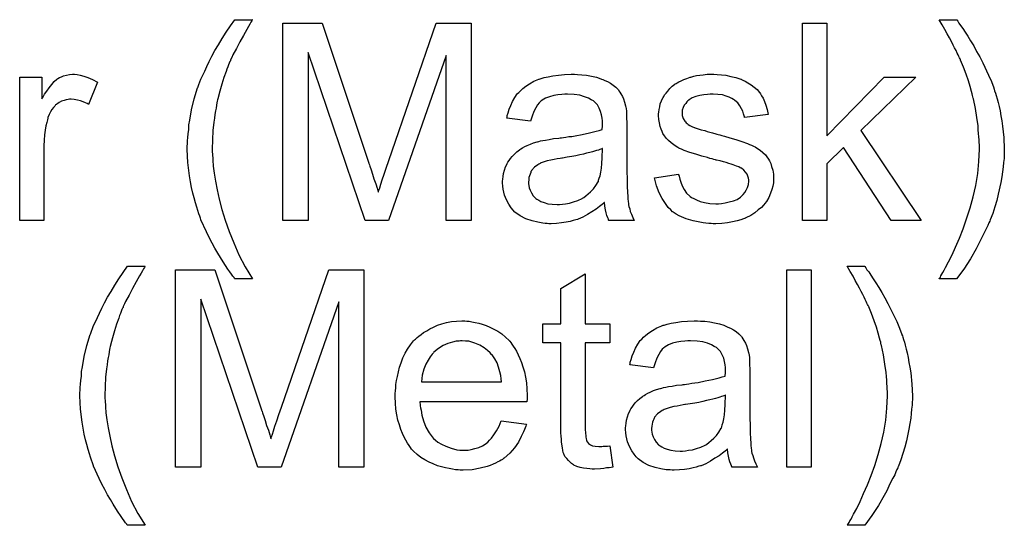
# Model space of a CAD drawing. Extents: x -2.2 to 8.3, y -2.9 to 5.2.
# Tile 13 of 205: x 0.042 to 0.441, y -1.076 to -0.871. Entities that reach past the tile are written whole.
import ezdxf

# ---------------------------------------------------------------- set-up
doc = ezdxf.new("R2010")
doc.units = 0
doc.layers.add('acc-ni-360-20-in-a_copper_signal_top', color=1, linetype='CONTINUOUS')
doc.layers.add('acc-ni-360-20-in-a_soldermask_top', color=1, linetype='CONTINUOUS')

msp = doc.modelspace()

# ---------------------------------------------------------------- linework, layer by layer
at = {"layer": 'acc-ni-360-20-in-a_copper_signal_top', "color": 1}
for points in [[(0.09236, -0.970788), (0.092244, -0.971135), (0.091897, -0.971713), (0.091434, -0.972523), (0.090856, -0.973449), (0.090277, -0.974606), (0.088889, -0.977036), (0.087385, -0.979697), (0.085996, -0.982358), (0.084608, -0.984903), (0.084145, -0.985944), (0.083682, -0.986986), (0.083682, -0.987101), (0.083567, -0.987333), (0.083335, -0.98768), (0.083104, -0.988259), (0.082872, -0.988953), (0.082525, -0.989763), (0.082178, -0.990688), (0.081831, -0.99173), (0.080905, -0.994159), (0.080096, -0.99682), (0.079286, -0.999713), (0.078476, -1.002721), (0.078476, -1.002837), (0.07836, -1.003184), (0.078244, -1.003762), (0.078129, -1.004457), (0.077897, -1.005382), (0.077781, -1.006539), (0.07755, -1.007696), (0.077319, -1.009085), (0.077087, -1.010589), (0.076856, -1.012208), (0.076509, -1.015679), (0.076277, -1.019382), (0.076162, -1.0232), (0.076162, -1.023316), (0.076162, -1.023547), (0.076162, -1.023894), (0.076162, -1.024357), (0.076277, -1.025051), (0.076277, -1.025745), (0.076393, -1.026671), (0.076393, -1.027712), (0.076624, -1.030142), (0.076972, -1.032919), (0.07755, -1.036158), (0.078244, -1.039629), (0.079054, -1.043447), (0.080096, -1.047613), (0.081484, -1.052009), (0.083104, -1.056522), (0.084955, -1.061149), (0.087037, -1.066009), (0.089583, -1.070868), (0.092475, -1.075728), (0.085418, -1.075728), (0.085302, -1.075612), (0.085071, -1.075265), (0.084608, -1.074686), (0.084029, -1.073877), (0.083335, -1.072951), (0.082525, -1.071794), (0.0816, -1.070406), (0.080674, -1.068901), (0.079517, -1.067166), (0.078476, -1.065315), (0.077319, -1.063348), (0.076162, -1.061265), (0.075005, -1.059067), (0.073848, -1.056753), (0.071649, -1.051778), (0.071534, -1.051662), (0.071418, -1.051199), (0.071187, -1.050389), (0.07084, -1.049348), (0.070377, -1.048075), (0.069914, -1.046687), (0.069451, -1.044951), (0.068873, -1.042985), (0.06841, -1.041018), (0.067831, -1.038704), (0.067368, -1.03639), (0.067021, -1.03396), (0.066327, -1.028638), (0.066212, -1.025977), (0.066096, -1.0232), (0.066096, -1.023084), (0.066096, -1.022621), (0.066096, -1.021927), (0.066212, -1.021002), (0.066212, -1.019845), (0.066327, -1.018456), (0.066443, -1.016952), (0.066674, -1.015217), (0.06679, -1.013365), (0.067137, -1.011399), (0.067831, -1.007233), (0.068873, -1.002837), (0.070261, -0.998324), (0.070377, -0.998209), (0.070492, -0.997746), (0.070724, -0.996936), (0.071187, -0.995895), (0.071649, -0.994738), (0.072344, -0.993234), (0.073153, -0.991498), (0.073963, -0.989647), (0.075005, -0.98768), (0.076046, -0.985482), (0.077319, -0.983168), (0.078707, -0.980854), (0.080211, -0.978308), (0.081831, -0.975763), (0.083567, -0.973217), (0.085418, -0.970672), (0.092475, -0.970672), (0.09236, -0.970788)], [(0.181217, -1.052125), (0.171036, -1.052125), (0.171036, -0.985135), (0.147664, -1.052125), (0.138177, -1.052125), (0.115037, -0.983978), (0.115037, -1.052125), (0.104855, -1.052125), (0.104855, -0.972061), (0.120706, -0.972061), (0.139681, -1.028869), (0.139681, -1.028985), (0.139797, -1.029216), (0.139912, -1.029563), (0.140144, -1.030142), (0.140607, -1.03153), (0.141185, -1.033266), (0.141764, -1.035233), (0.142458, -1.0372), (0.143036, -1.039051), (0.143499, -1.040671), (0.143615, -1.040439), (0.143731, -1.039861), (0.144078, -1.038819), (0.14454, -1.037431), (0.145119, -1.03558), (0.145929, -1.033381), (0.146739, -1.030836), (0.14778, -1.027828), (0.166986, -0.972061), (0.181217, -0.972061), (0.181217, -1.052125)], [(0.362404, -1.052125), (0.352569, -1.052125), (0.352569, -0.972061), (0.362404, -0.972061), (0.362404, -1.052125)], [(0.384271, -0.970788), (0.384618, -0.971251), (0.385081, -0.97206), (0.385775, -0.972986), (0.3867, -0.974259), (0.387626, -0.975763), (0.388667, -0.977383), (0.389824, -0.979234), (0.391097, -0.981316), (0.392254, -0.983515), (0.393527, -0.985713), (0.3948, -0.988143), (0.397113, -0.993118), (0.398271, -0.995779), (0.399196, -0.998324), (0.399196, -0.99844), (0.399428, -0.998903), (0.399543, -0.999481), (0.39989, -1.000407), (0.400237, -1.001448), (0.400584, -1.002721), (0.400932, -1.004225), (0.401394, -1.005845), (0.401741, -1.007696), (0.402089, -1.009663), (0.402436, -1.01163), (0.402783, -1.013828), (0.403246, -1.018456), (0.403477, -1.0232), (0.403477, -1.023316), (0.403477, -1.023894), (0.403477, -1.024704), (0.403361, -1.025745), (0.403361, -1.027018), (0.40313, -1.028638), (0.403014, -1.030373), (0.402783, -1.03234), (0.402436, -1.034423), (0.402089, -1.036737), (0.401047, -1.04148), (0.400469, -1.044026), (0.399659, -1.046571), (0.398849, -1.049232), (0.397808, -1.051778), (0.397692, -1.051893), (0.397576, -1.052356), (0.397229, -1.05305), (0.396766, -1.054092), (0.396304, -1.055249), (0.395609, -1.056637), (0.3948, -1.058141), (0.39399, -1.059877), (0.393064, -1.061728), (0.392023, -1.063579), (0.389709, -1.067629), (0.387048, -1.071794), (0.384155, -1.075728), (0.377097, -1.075728), (0.377097, -1.075612), (0.377329, -1.075381), (0.37756, -1.075034), (0.377792, -1.074571), (0.378139, -1.073877), (0.378601, -1.073182), (0.379064, -1.072257), (0.379643, -1.071215), (0.380916, -1.068901), (0.382304, -1.066009), (0.383692, -1.062885), (0.385312, -1.059298), (0.386816, -1.05548), (0.388205, -1.051431), (0.389593, -1.047034), (0.390866, -1.042522), (0.391907, -1.037894), (0.392717, -1.033034), (0.39318, -1.028175), (0.393411, -1.0232), (0.393411, -1.023084), (0.393411, -1.022737), (0.393411, -1.022159), (0.393411, -1.021464), (0.393295, -1.020539), (0.393295, -1.019382), (0.39318, -1.018225), (0.393064, -1.016836), (0.392948, -1.015332), (0.392833, -1.013712), (0.39237, -1.010357), (0.391791, -1.006655), (0.390981, -1.002837), (0.390981, -1.002721), (0.390866, -1.00249), (0.39075, -1.002027), (0.390634, -1.001448), (0.390403, -1.000754), (0.390171, -0.999828), (0.389593, -0.997746), (0.388899, -0.995432), (0.387973, -0.992771), (0.386932, -0.989878), (0.385775, -0.987101), (0.385775, -0.986986), (0.385659, -0.98687), (0.385543, -0.986523), (0.385312, -0.986176), (0.385081, -0.985597), (0.384734, -0.984903), (0.384387, -0.984209), (0.383924, -0.983168), (0.383345, -0.982126), (0.382767, -0.980969), (0.382072, -0.979581), (0.381263, -0.978077), (0.380337, -0.976457), (0.379411, -0.974722), (0.378254, -0.972755), (0.377097, -0.970672), (0.384155, -0.970672), (0.384271, -0.970788)], [(0.270885, -0.994043), (0.280835, -0.994043), (0.280835, -1.00168), (0.270885, -1.00168), (0.270885, -1.035811), (0.270885, -1.036043), (0.270885, -1.036505), (0.270885, -1.0372), (0.271, -1.038009), (0.271116, -1.039861), (0.271232, -1.040671), (0.271348, -1.041249), (0.271463, -1.04148), (0.27181, -1.041943), (0.272273, -1.042522), (0.273083, -1.0431), (0.273315, -1.043216), (0.273893, -1.043447), (0.274934, -1.043679), (0.276438, -1.043794), (0.277595, -1.043794), (0.278174, -1.043679), (0.278984, -1.043679), (0.279909, -1.043563), (0.280835, -1.043447), (0.282108, -1.052125), (0.281876, -1.052125), (0.281413, -1.052241), (0.280604, -1.052356), (0.279562, -1.052472), (0.278405, -1.052703), (0.277133, -1.052819), (0.274587, -1.052935), (0.273662, -1.052935), (0.272736, -1.052819), (0.271579, -1.052703), (0.270191, -1.052588), (0.268802, -1.052241), (0.267529, -1.051893), (0.266257, -1.051315), (0.266141, -1.051199), (0.265794, -1.050968), (0.265331, -1.050621), (0.264637, -1.050042), (0.264058, -1.049464), (0.263364, -1.048654), (0.26267, -1.047844), (0.262207, -1.046803), (0.262207, -1.046687), (0.261976, -1.046224), (0.26186, -1.045414), (0.261629, -1.044257), (0.261397, -1.042753), (0.261282, -1.041828), (0.261282, -1.040786), (0.261166, -1.039514), (0.26105, -1.038241), (0.26105, -1.036852), (0.26105, -1.035233), (0.26105, -1.00168), (0.253761, -1.00168), (0.253761, -0.994043), (0.26105, -0.994043), (0.26105, -0.979697), (0.270885, -0.973796), (0.270885, -0.994043)], [(0.222869, -0.992886), (0.223795, -0.993002), (0.224952, -0.993234), (0.226225, -0.993465), (0.227729, -0.993812), (0.229117, -0.994159), (0.230737, -0.994738), (0.232241, -0.995316), (0.233861, -0.996126), (0.235481, -0.997052), (0.2371, -0.998093), (0.238605, -0.999366), (0.239993, -1.000754), (0.240109, -1.00087), (0.24034, -1.001101), (0.240687, -1.001564), (0.24115, -1.002258), (0.241728, -1.003068), (0.242307, -1.003994), (0.243001, -1.005151), (0.243695, -1.006539), (0.244389, -1.008043), (0.245084, -1.009663), (0.245662, -1.011514), (0.246241, -1.013481), (0.246703, -1.015679), (0.247051, -1.017993), (0.247282, -1.020423), (0.247398, -1.023084), (0.247398, -1.0232), (0.247398, -1.023663), (0.247398, -1.024473), (0.247282, -1.02563), (0.203894, -1.02563), (0.203894, -1.025745), (0.203894, -1.026092), (0.20401, -1.026555), (0.20401, -1.027249), (0.204126, -1.028059), (0.204357, -1.028985), (0.204704, -1.031068), (0.205399, -1.033381), (0.206324, -1.035927), (0.207597, -1.038241), (0.209217, -1.040323), (0.209332, -1.040323), (0.209448, -1.040555), (0.210142, -1.041133), (0.211184, -1.041943), (0.212572, -1.042753), (0.214423, -1.043679), (0.216506, -1.044489), (0.21882, -1.045067), (0.220093, -1.045183), (0.221481, -1.045299), (0.222406, -1.045299), (0.223448, -1.045183), (0.22472, -1.044951), (0.226109, -1.044604), (0.227729, -1.044142), (0.229233, -1.043447), (0.230737, -1.042522), (0.230853, -1.042406), (0.231431, -1.041943), (0.232125, -1.041249), (0.232935, -1.040323), (0.233861, -1.039051), (0.234902, -1.037431), (0.235943, -1.03558), (0.236869, -1.033381), (0.247051, -1.034654), (0.247051, -1.03477), (0.246935, -1.035001), (0.246819, -1.035464), (0.246588, -1.036158), (0.246241, -1.036852), (0.245894, -1.037778), (0.244968, -1.039745), (0.243811, -1.041943), (0.242191, -1.044257), (0.24034, -1.046456), (0.238026, -1.048538), (0.23791, -1.048538), (0.237679, -1.04877), (0.237332, -1.049001), (0.236869, -1.049348), (0.236175, -1.049695), (0.235481, -1.050042), (0.234555, -1.050505), (0.233514, -1.050968), (0.232357, -1.051431), (0.2312, -1.051893), (0.228307, -1.052588), (0.225068, -1.053166), (0.221481, -1.053398), (0.220208, -1.053398), (0.219398, -1.053282), (0.218357, -1.053166), (0.217084, -1.052935), (0.215696, -1.052703), (0.214192, -1.052472), (0.210952, -1.051546), (0.209217, -1.050852), (0.207597, -1.050158), (0.205861, -1.049232), (0.204242, -1.048191), (0.202738, -1.047034), (0.201233, -1.045646), (0.201118, -1.04553), (0.200886, -1.045299), (0.200539, -1.044836), (0.200076, -1.044142), (0.199498, -1.043332), (0.198919, -1.042406), (0.198225, -1.041249), (0.197531, -1.039976), (0.196837, -1.038472), (0.196143, -1.036852), (0.195564, -1.035001), (0.194986, -1.033034), (0.194523, -1.030952), (0.194176, -1.028638), (0.193944, -1.026208), (0.193829, -1.023663), (0.193829, -1.023547), (0.193829, -1.022968), (0.193829, -1.022274), (0.193944, -1.021233), (0.19406, -1.01996), (0.194176, -1.018572), (0.194407, -1.016952), (0.194754, -1.015332), (0.19568, -1.01163), (0.196258, -1.009779), (0.196952, -1.007812), (0.197878, -1.005961), (0.198919, -1.004225), (0.200076, -1.00249), (0.201349, -1.00087), (0.201465, -1.000754), (0.201696, -1.000523), (0.202159, -1.000176), (0.202738, -0.999597), (0.203432, -0.999019), (0.204357, -0.998324), (0.205399, -0.997514), (0.206671, -0.99682), (0.207944, -0.99601), (0.209448, -0.995316), (0.211068, -0.994622), (0.212803, -0.994043), (0.214655, -0.993465), (0.216621, -0.993118), (0.218704, -0.992886), (0.220902, -0.992771), (0.222059, -0.992771), (0.222869, -0.992886)], [(0.317628, -0.992886), (0.319363, -0.993002), (0.32133, -0.993234), (0.323297, -0.993581), (0.325264, -0.994043), (0.327115, -0.994622), (0.327346, -0.994738), (0.327925, -0.994969), (0.328735, -0.995316), (0.329776, -0.995779), (0.330933, -0.996473), (0.33209, -0.997167), (0.333131, -0.998093), (0.334057, -0.999019), (0.334173, -0.999134), (0.334404, -0.999481), (0.334751, -1.00006), (0.335214, -1.000754), (0.335793, -1.001795), (0.336255, -1.002837), (0.336718, -1.004109), (0.337065, -1.005614), (0.337065, -1.005729), (0.337181, -1.006076), (0.337297, -1.00677), (0.337412, -1.007696), (0.337412, -1.008969), (0.337528, -1.010473), (0.337644, -1.01244), (0.337644, -1.014638), (0.337644, -1.027828), (0.337644, -1.027944), (0.337644, -1.028406), (0.337644, -1.029101), (0.337644, -1.030026), (0.337644, -1.031068), (0.337644, -1.03234), (0.337759, -1.035117), (0.337759, -1.038009), (0.337875, -1.040902), (0.337991, -1.042175), (0.337991, -1.043332), (0.338106, -1.044373), (0.338222, -1.045183), (0.338222, -1.045299), (0.338338, -1.045761), (0.338454, -1.046456), (0.338801, -1.047381), (0.339032, -1.048422), (0.339495, -1.04958), (0.340073, -1.050852), (0.340652, -1.052125), (0.330355, -1.052125), (0.330239, -1.052009), (0.330123, -1.051546), (0.329892, -1.050968), (0.329545, -1.050042), (0.329198, -1.049001), (0.328966, -1.047728), (0.328735, -1.04634), (0.328503, -1.044836), (0.328388, -1.044836), (0.328272, -1.045067), (0.327578, -1.045646), (0.326536, -1.046456), (0.325148, -1.047497), (0.323413, -1.048538), (0.321677, -1.049695), (0.319826, -1.050736), (0.317859, -1.051546), (0.317628, -1.051662), (0.316933, -1.051778), (0.315892, -1.052125), (0.314619, -1.052472), (0.313, -1.052819), (0.311148, -1.053051), (0.309066, -1.053282), (0.306983, -1.053398), (0.306058, -1.053398), (0.305363, -1.053282), (0.304553, -1.053282), (0.303628, -1.053166), (0.301545, -1.052819), (0.299231, -1.052241), (0.296686, -1.051431), (0.294372, -1.050274), (0.292289, -1.04877), (0.292058, -1.048538), (0.291479, -1.04796), (0.29067, -1.046918), (0.289744, -1.04553), (0.288818, -1.043794), (0.288008, -1.041828), (0.28743, -1.039398), (0.287314, -1.038241), (0.287199, -1.036852), (0.287199, -1.036621), (0.287199, -1.036158), (0.287314, -1.035348), (0.28743, -1.034307), (0.287661, -1.033034), (0.288008, -1.031762), (0.288471, -1.030373), (0.28905, -1.029101), (0.289165, -1.028985), (0.289397, -1.028522), (0.28986, -1.027828), (0.290438, -1.027018), (0.291132, -1.026092), (0.292058, -1.025167), (0.292983, -1.024241), (0.29414, -1.023431), (0.294256, -1.023316), (0.294719, -1.023084), (0.295298, -1.022621), (0.296223, -1.022159), (0.297264, -1.021696), (0.298537, -1.021117), (0.29981, -1.020654), (0.301314, -1.020192), (0.30143, -1.020192), (0.301892, -1.020076), (0.302587, -1.019845), (0.303512, -1.019729), (0.304669, -1.019497), (0.306173, -1.019266), (0.307909, -1.018919), (0.309991, -1.018688), (0.310107, -1.018688), (0.31057, -1.018572), (0.311148, -1.018572), (0.311958, -1.018456), (0.312884, -1.018341), (0.314041, -1.018109), (0.315314, -1.017993), (0.316702, -1.017762), (0.319479, -1.017183), (0.322487, -1.016605), (0.325148, -1.015911), (0.326421, -1.015564), (0.327578, -1.015217), (0.327578, -1.015101), (0.327578, -1.01487), (0.327693, -1.014175), (0.327693, -1.013365), (0.327693, -1.012903), (0.327693, -1.012671), (0.327693, -1.012556), (0.327693, -1.01244), (0.327693, -1.011746), (0.327578, -1.010589), (0.327346, -1.009316), (0.326999, -1.007928), (0.326421, -1.006539), (0.325727, -1.005266), (0.324801, -1.004225), (0.324685, -1.004109), (0.324107, -1.003647), (0.323181, -1.003184), (0.322024, -1.00249), (0.320404, -1.001911), (0.318553, -1.001333), (0.316239, -1.000986), (0.313578, -1.00087), (0.312421, -1.00087), (0.311264, -1.000986), (0.309644, -1.001217), (0.308024, -1.001448), (0.306289, -1.001911), (0.304669, -1.00249), (0.303281, -1.003299), (0.303165, -1.003415), (0.302702, -1.003762), (0.302124, -1.004341), (0.30143, -1.005266), (0.300735, -1.006423), (0.299925, -1.007928), (0.299231, -1.009779), (0.298537, -1.011861), (0.288934, -1.010589), (0.288934, -1.010473), (0.28905, -1.010357), (0.28905, -1.01001), (0.289165, -1.009547), (0.289512, -1.008506), (0.289975, -1.007002), (0.290554, -1.005498), (0.291248, -1.003878), (0.292174, -1.002258), (0.293215, -1.000754), (0.293331, -1.000638), (0.293793, -1.000176), (0.294488, -0.999481), (0.295413, -0.998556), (0.296686, -0.99763), (0.29819, -0.996705), (0.299925, -0.995663), (0.301892, -0.994853), (0.302008, -0.994853), (0.302124, -0.994738), (0.302471, -0.994622), (0.302934, -0.994506), (0.304091, -0.994159), (0.305711, -0.993812), (0.307562, -0.993465), (0.309876, -0.993118), (0.312305, -0.992886), (0.315082, -0.992771), (0.316355, -0.992771), (0.317628, -0.992886)], [(0.221018, -1.00087), (0.220324, -1.00087), (0.219861, -1.000986), (0.218588, -1.001101), (0.217084, -1.001448), (0.215233, -1.002027), (0.213266, -1.002837), (0.211415, -1.003994), (0.209564, -1.005498), (0.209332, -1.005729), (0.20887, -1.006308), (0.20806, -1.007349), (0.20725, -1.008737), (0.206324, -1.010357), (0.205514, -1.01244), (0.20482, -1.01487), (0.204473, -1.017531), (0.236985, -1.017531), (0.236985, -1.017415), (0.236985, -1.017183), (0.236869, -1.016836), (0.236869, -1.016374), (0.236638, -1.014985), (0.236291, -1.013481), (0.235712, -1.01163), (0.235133, -1.009894), (0.234208, -1.008159), (0.233167, -1.006655), (0.233167, -1.006539), (0.232935, -1.006423), (0.232357, -1.005729), (0.231315, -1.004804), (0.229927, -1.003762), (0.228191, -1.002721), (0.226109, -1.001795), (0.223679, -1.001101), (0.222406, -1.000986), (0.221018, -1.00087)], [(0.327693, -1.022968), (0.327578, -1.022968), (0.327462, -1.023084), (0.327115, -1.0232), (0.326652, -1.023316), (0.326074, -1.023547), (0.32538, -1.023778), (0.32457, -1.02401), (0.323644, -1.024241), (0.322603, -1.024588), (0.32133, -1.02482), (0.320057, -1.025167), (0.318553, -1.025514), (0.316933, -1.025861), (0.315314, -1.026208), (0.313462, -1.026439), (0.311495, -1.026787), (0.311264, -1.026787), (0.31057, -1.026902), (0.309413, -1.027134), (0.30814, -1.027365), (0.306752, -1.027597), (0.305363, -1.027944), (0.304091, -1.028291), (0.302934, -1.028754), (0.302818, -1.028754), (0.302471, -1.028985), (0.302008, -1.029216), (0.301545, -1.029563), (0.300157, -1.030489), (0.299, -1.031877), (0.299, -1.031993), (0.298769, -1.032225), (0.298653, -1.032687), (0.298421, -1.033266), (0.29819, -1.03396), (0.297959, -1.034654), (0.297843, -1.03558), (0.297727, -1.036505), (0.297727, -1.036621), (0.297727, -1.0372), (0.297843, -1.037894), (0.298074, -1.038819), (0.298421, -1.039861), (0.299, -1.040902), (0.299694, -1.042059), (0.30062, -1.0431), (0.300735, -1.043216), (0.301198, -1.043447), (0.301892, -1.04391), (0.302818, -1.044373), (0.304091, -1.044836), (0.305595, -1.045299), (0.30733, -1.04553), (0.309413, -1.045646), (0.310339, -1.045646), (0.311495, -1.04553), (0.312768, -1.045299), (0.314388, -1.045067), (0.316008, -1.044604), (0.317743, -1.044026), (0.319479, -1.043216), (0.31971, -1.0431), (0.320173, -1.042753), (0.320983, -1.042175), (0.321909, -1.041365), (0.32295, -1.040439), (0.324107, -1.039282), (0.325032, -1.037894), (0.325958, -1.03639), (0.326074, -1.036274), (0.326189, -1.035811), (0.326421, -1.035001), (0.326768, -1.03396), (0.327115, -1.032572), (0.327346, -1.030952), (0.327462, -1.028985), (0.327578, -1.026671), (0.327693, -1.022968)]]:
    msp.add_lwpolyline(points, dxfattribs=at)
at = {"layer": 'acc-ni-360-20-in-a_soldermask_top', "color": 1}
for points in [[(0.135863, -0.870788), (0.135747, -0.871135), (0.1354, -0.871713), (0.134937, -0.872523), (0.134359, -0.873449), (0.13378, -0.874606), (0.132392, -0.877036), (0.130888, -0.879697), (0.129499, -0.882358), (0.128111, -0.884903), (0.127648, -0.885944), (0.127185, -0.886986), (0.127185, -0.887101), (0.12707, -0.887333), (0.126838, -0.88768), (0.126607, -0.888259), (0.126376, -0.888953), (0.126028, -0.889763), (0.125681, -0.890688), (0.125334, -0.89173), (0.124409, -0.894159), (0.123599, -0.89682), (0.122789, -0.899713), (0.121979, -0.902721), (0.121979, -0.902837), (0.121863, -0.903184), (0.121748, -0.903762), (0.121632, -0.904457), (0.1214, -0.905382), (0.121285, -0.906539), (0.121053, -0.907696), (0.120822, -0.909085), (0.120591, -0.910589), (0.120359, -0.912208), (0.120012, -0.915679), (0.119781, -0.919382), (0.119665, -0.9232), (0.119665, -0.923316), (0.119665, -0.923547), (0.119665, -0.923894), (0.119665, -0.924357), (0.119781, -0.925051), (0.119781, -0.925745), (0.119896, -0.926671), (0.119896, -0.927712), (0.120128, -0.930142), (0.120475, -0.932919), (0.121053, -0.936158), (0.121748, -0.939629), (0.122557, -0.943447), (0.123599, -0.947613), (0.124987, -0.952009), (0.126607, -0.956521), (0.128458, -0.961149), (0.130541, -0.966009), (0.133086, -0.970868), (0.135979, -0.975728), (0.128921, -0.975728), (0.128805, -0.975612), (0.128574, -0.975265), (0.128111, -0.974686), (0.127532, -0.973876), (0.126838, -0.972951), (0.126028, -0.971794), (0.125103, -0.970405), (0.124177, -0.968901), (0.12302, -0.967166), (0.121979, -0.965315), (0.120822, -0.963348), (0.119665, -0.961265), (0.118508, -0.959067), (0.117351, -0.956753), (0.115153, -0.951778), (0.115037, -0.951662), (0.114921, -0.951199), (0.11469, -0.950389), (0.114343, -0.949348), (0.11388, -0.948075), (0.113417, -0.946687), (0.112954, -0.944952), (0.112376, -0.942985), (0.111913, -0.941018), (0.111335, -0.938704), (0.110872, -0.93639), (0.110525, -0.93396), (0.10983, -0.928638), (0.109715, -0.925977), (0.109599, -0.9232), (0.109599, -0.923084), (0.109599, -0.922621), (0.109599, -0.921927), (0.109715, -0.921002), (0.109715, -0.919845), (0.10983, -0.918456), (0.109946, -0.916952), (0.110177, -0.915217), (0.110293, -0.913365), (0.11064, -0.911399), (0.111335, -0.907233), (0.112376, -0.902837), (0.113764, -0.898324), (0.11388, -0.898209), (0.113996, -0.897746), (0.114227, -0.896936), (0.11469, -0.895895), (0.115153, -0.894738), (0.115847, -0.893234), (0.116657, -0.891498), (0.117467, -0.889647), (0.118508, -0.88768), (0.119549, -0.885482), (0.120822, -0.883168), (0.12221, -0.880854), (0.123714, -0.878308), (0.125334, -0.875763), (0.12707, -0.873217), (0.128921, -0.870672), (0.135979, -0.870672), (0.135863, -0.870788)], [(0.22472, -0.952125), (0.214539, -0.952125), (0.214539, -0.885135), (0.191167, -0.952125), (0.18168, -0.952125), (0.15854, -0.883978), (0.15854, -0.952125), (0.148358, -0.952125), (0.148358, -0.872061), (0.164209, -0.872061), (0.183184, -0.928869), (0.183184, -0.928985), (0.1833, -0.929216), (0.183416, -0.929563), (0.183647, -0.930142), (0.18411, -0.93153), (0.184688, -0.933266), (0.185267, -0.935233), (0.185961, -0.9372), (0.18654, -0.939051), (0.187002, -0.940671), (0.187118, -0.940439), (0.187234, -0.939861), (0.187581, -0.938819), (0.188044, -0.937431), (0.188622, -0.93558), (0.189432, -0.933381), (0.190242, -0.930836), (0.191283, -0.927828), (0.210489, -0.872061), (0.22472, -0.872061), (0.22472, -0.952125)], [(0.368767, -0.917762), (0.392023, -0.894043), (0.404865, -0.894043), (0.382535, -0.915679), (0.407064, -0.952125), (0.394915, -0.952125), (0.375593, -0.922506), (0.368767, -0.929101), (0.368767, -0.952125), (0.358933, -0.952125), (0.358933, -0.872061), (0.368767, -0.872061), (0.368767, -0.917762)], [(0.421526, -0.870788), (0.421873, -0.87125), (0.422336, -0.87206), (0.42303, -0.872986), (0.423956, -0.874259), (0.424882, -0.875763), (0.425923, -0.877383), (0.42708, -0.879234), (0.428353, -0.881316), (0.42951, -0.883515), (0.430782, -0.885713), (0.432055, -0.888143), (0.434369, -0.893118), (0.435526, -0.895779), (0.436452, -0.898324), (0.436452, -0.89844), (0.436683, -0.898903), (0.436799, -0.899481), (0.437146, -0.900407), (0.437493, -0.901448), (0.43784, -0.902721), (0.438187, -0.904225), (0.43865, -0.905845), (0.438997, -0.907696), (0.439344, -0.909663), (0.439691, -0.91163), (0.440038, -0.913828), (0.440501, -0.918456), (0.440732, -0.9232), (0.440732, -0.923316), (0.440732, -0.923894), (0.440732, -0.924704), (0.440617, -0.925745), (0.440617, -0.927018), (0.440385, -0.928638), (0.44027, -0.930373), (0.440038, -0.93234), (0.439691, -0.934423), (0.439344, -0.936737), (0.438303, -0.94148), (0.437724, -0.944026), (0.436914, -0.946571), (0.436104, -0.949232), (0.435063, -0.951778), (0.434947, -0.951893), (0.434832, -0.952356), (0.434485, -0.95305), (0.434022, -0.954092), (0.433559, -0.955249), (0.432865, -0.956637), (0.432055, -0.958141), (0.431245, -0.959877), (0.430319, -0.961728), (0.429278, -0.963579), (0.426964, -0.967629), (0.424303, -0.971794), (0.421411, -0.975728), (0.414353, -0.975728), (0.414353, -0.975612), (0.414584, -0.97538), (0.414816, -0.975033), (0.415047, -0.974571), (0.415394, -0.973876), (0.415857, -0.973182), (0.41632, -0.972257), (0.416898, -0.971215), (0.418171, -0.968901), (0.419559, -0.966009), (0.420948, -0.962885), (0.422567, -0.959298), (0.424072, -0.95548), (0.42546, -0.951431), (0.426848, -0.947034), (0.428121, -0.942522), (0.429162, -0.937894), (0.429972, -0.933034), (0.430435, -0.928175), (0.430666, -0.9232), (0.430666, -0.923084), (0.430666, -0.922737), (0.430666, -0.922159), (0.430666, -0.921464), (0.430551, -0.920539), (0.430551, -0.919382), (0.430435, -0.918225), (0.430319, -0.916836), (0.430204, -0.915332), (0.430088, -0.913712), (0.429625, -0.910357), (0.429047, -0.906655), (0.428237, -0.902837), (0.428237, -0.902721), (0.428121, -0.90249), (0.428005, -0.902027), (0.42789, -0.901448), (0.427658, -0.900754), (0.427427, -0.899828), (0.426848, -0.897746), (0.426154, -0.895432), (0.425229, -0.892771), (0.424187, -0.889878), (0.42303, -0.887101), (0.42303, -0.886986), (0.422915, -0.88687), (0.422799, -0.886523), (0.422567, -0.886176), (0.422336, -0.885597), (0.421989, -0.884903), (0.421642, -0.884209), (0.421179, -0.883168), (0.420601, -0.882126), (0.420022, -0.880969), (0.419328, -0.879581), (0.418518, -0.878077), (0.417592, -0.876457), (0.416667, -0.874721), (0.41551, -0.872755), (0.414353, -0.870672), (0.421411, -0.870672), (0.421526, -0.870788)], [(0.064939, -0.892886), (0.066212, -0.893118), (0.067716, -0.893581), (0.069335, -0.894159), (0.071187, -0.894969), (0.073153, -0.89601), (0.069567, -0.905035), (0.069451, -0.904919), (0.068988, -0.904688), (0.068294, -0.904341), (0.067368, -0.903994), (0.066327, -0.903647), (0.065055, -0.903299), (0.063782, -0.903068), (0.062509, -0.902952), (0.061931, -0.902952), (0.061352, -0.903068), (0.060542, -0.903184), (0.059732, -0.903415), (0.058691, -0.903762), (0.05765, -0.904225), (0.056724, -0.904919), (0.056608, -0.905035), (0.056261, -0.905266), (0.055914, -0.905729), (0.055336, -0.906308), (0.054757, -0.907118), (0.054179, -0.908043), (0.0536, -0.909085), (0.053137, -0.910357), (0.053022, -0.910589), (0.052906, -0.911283), (0.052675, -0.912324), (0.052328, -0.913712), (0.05198, -0.915448), (0.051749, -0.917415), (0.051633, -0.919497), (0.051518, -0.921812), (0.051518, -0.952125), (0.041683, -0.952125), (0.041683, -0.894043), (0.050592, -0.894043), (0.050592, -0.902837), (0.050708, -0.902721), (0.05117, -0.901911), (0.051749, -0.90087), (0.052675, -0.899597), (0.0536, -0.898324), (0.054642, -0.896936), (0.055683, -0.895779), (0.056724, -0.894853), (0.05684, -0.894738), (0.057187, -0.894506), (0.057881, -0.894159), (0.058575, -0.893812), (0.059501, -0.893465), (0.060658, -0.893118), (0.061815, -0.892886), (0.063088, -0.892771), (0.063898, -0.892771), (0.064939, -0.892886)], [(0.267761, -0.892886), (0.269496, -0.893002), (0.271463, -0.893234), (0.27343, -0.893581), (0.275397, -0.894043), (0.277248, -0.894622), (0.27748, -0.894738), (0.278058, -0.894969), (0.278868, -0.895316), (0.279909, -0.895779), (0.281066, -0.896473), (0.282223, -0.897167), (0.283265, -0.898093), (0.28419, -0.899019), (0.284306, -0.899134), (0.284537, -0.899481), (0.284885, -0.90006), (0.285347, -0.900754), (0.285926, -0.901795), (0.286389, -0.902837), (0.286851, -0.904109), (0.287199, -0.905614), (0.287199, -0.905729), (0.287314, -0.906076), (0.28743, -0.90677), (0.287546, -0.907696), (0.287546, -0.908969), (0.287661, -0.910473), (0.287777, -0.91244), (0.287777, -0.914638), (0.287777, -0.927828), (0.287777, -0.927944), (0.287777, -0.928406), (0.287777, -0.929101), (0.287777, -0.930026), (0.287777, -0.931067), (0.287777, -0.93234), (0.287893, -0.935117), (0.287893, -0.93801), (0.288008, -0.940902), (0.288124, -0.942175), (0.288124, -0.943332), (0.28824, -0.944373), (0.288356, -0.945183), (0.288356, -0.945299), (0.288471, -0.945761), (0.288587, -0.946456), (0.288934, -0.947381), (0.289165, -0.948423), (0.289628, -0.94958), (0.290207, -0.950852), (0.290785, -0.952125), (0.280488, -0.952125), (0.280372, -0.952009), (0.280257, -0.951546), (0.280025, -0.950968), (0.279678, -0.950042), (0.279331, -0.949001), (0.279099, -0.947728), (0.278868, -0.94634), (0.278637, -0.944836), (0.278521, -0.944836), (0.278405, -0.945067), (0.277711, -0.945646), (0.27667, -0.946456), (0.275281, -0.947497), (0.273546, -0.948538), (0.27181, -0.949695), (0.269959, -0.950736), (0.267992, -0.951546), (0.267761, -0.951662), (0.267067, -0.951778), (0.266025, -0.952125), (0.264753, -0.952472), (0.263133, -0.952819), (0.261282, -0.953051), (0.259199, -0.953282), (0.257116, -0.953398), (0.256191, -0.953398), (0.255497, -0.953282), (0.254687, -0.953282), (0.253761, -0.953166), (0.251679, -0.952819), (0.249365, -0.952241), (0.246819, -0.951431), (0.244505, -0.950274), (0.242423, -0.94877), (0.242191, -0.948538), (0.241613, -0.94796), (0.240803, -0.946918), (0.239877, -0.94553), (0.238952, -0.943794), (0.238142, -0.941828), (0.237563, -0.939398), (0.237447, -0.938241), (0.237332, -0.936852), (0.237332, -0.936621), (0.237332, -0.936158), (0.237447, -0.935348), (0.237563, -0.934307), (0.237795, -0.933034), (0.238142, -0.931762), (0.238605, -0.930373), (0.239183, -0.929101), (0.239299, -0.928985), (0.23953, -0.928522), (0.239993, -0.927828), (0.240571, -0.927018), (0.241266, -0.926092), (0.242191, -0.925167), (0.243117, -0.924241), (0.244274, -0.923431), (0.244389, -0.923316), (0.244852, -0.923084), (0.245431, -0.922621), (0.246356, -0.922159), (0.247398, -0.921696), (0.24867, -0.921117), (0.249943, -0.920654), (0.251447, -0.920192), (0.251563, -0.920192), (0.252026, -0.920076), (0.25272, -0.919845), (0.253645, -0.919729), (0.254803, -0.919497), (0.256307, -0.919266), (0.258042, -0.918919), (0.260125, -0.918688), (0.26024, -0.918688), (0.260703, -0.918572), (0.261282, -0.918572), (0.262092, -0.918456), (0.263017, -0.918341), (0.264174, -0.918109), (0.265447, -0.917993), (0.266835, -0.917762), (0.269612, -0.917183), (0.27262, -0.916605), (0.275281, -0.915911), (0.276554, -0.915564), (0.277711, -0.915217), (0.277711, -0.915101), (0.277711, -0.91487), (0.277827, -0.914175), (0.277827, -0.913365), (0.277827, -0.912903), (0.277827, -0.912671), (0.277827, -0.912556), (0.277827, -0.91244), (0.277827, -0.911746), (0.277711, -0.910589), (0.27748, -0.909316), (0.277133, -0.907928), (0.276554, -0.906539), (0.27586, -0.905266), (0.274934, -0.904225), (0.274819, -0.904109), (0.27424, -0.903647), (0.273315, -0.903184), (0.272158, -0.90249), (0.270538, -0.901911), (0.268687, -0.901333), (0.266373, -0.900986), (0.263711, -0.90087), (0.262554, -0.90087), (0.261397, -0.900986), (0.259778, -0.901217), (0.258158, -0.901448), (0.256422, -0.901911), (0.254803, -0.90249), (0.253414, -0.903299), (0.253298, -0.903415), (0.252836, -0.903762), (0.252257, -0.904341), (0.251563, -0.905266), (0.250869, -0.906423), (0.250059, -0.907928), (0.249365, -0.909779), (0.24867, -0.911861), (0.239067, -0.910589), (0.239067, -0.910473), (0.239183, -0.910357), (0.239183, -0.91001), (0.239299, -0.909547), (0.239646, -0.908506), (0.240109, -0.907002), (0.240687, -0.905498), (0.241381, -0.903878), (0.242307, -0.902258), (0.243348, -0.900754), (0.243464, -0.900638), (0.243927, -0.900176), (0.244621, -0.899481), (0.245547, -0.898556), (0.246819, -0.89763), (0.248323, -0.896705), (0.250059, -0.895663), (0.252026, -0.894853), (0.252141, -0.894853), (0.252257, -0.894738), (0.252604, -0.894622), (0.253067, -0.894506), (0.254224, -0.894159), (0.255844, -0.893812), (0.257695, -0.893465), (0.260009, -0.893118), (0.262439, -0.892886), (0.265216, -0.892771), (0.266488, -0.892771), (0.267761, -0.892886)], [(0.324338, -0.892886), (0.326074, -0.893002), (0.327925, -0.893234), (0.329892, -0.893696), (0.331974, -0.894159), (0.333941, -0.894853), (0.334057, -0.894853), (0.334173, -0.894969), (0.334751, -0.895201), (0.335677, -0.895663), (0.336834, -0.896242), (0.338106, -0.897052), (0.339379, -0.897977), (0.340536, -0.899019), (0.341577, -0.900176), (0.341693, -0.900291), (0.341925, -0.900754), (0.342387, -0.901564), (0.342966, -0.90249), (0.343544, -0.903878), (0.344123, -0.905382), (0.344586, -0.907118), (0.345048, -0.909085), (0.335445, -0.910357), (0.335445, -0.910126), (0.33533, -0.909663), (0.335098, -0.908853), (0.334751, -0.907812), (0.334173, -0.90677), (0.333478, -0.905614), (0.332669, -0.904457), (0.331512, -0.903415), (0.331396, -0.903299), (0.330933, -0.903068), (0.330239, -0.902605), (0.329198, -0.902143), (0.328041, -0.90168), (0.326536, -0.901217), (0.324685, -0.900986), (0.322718, -0.90087), (0.321561, -0.90087), (0.320404, -0.900986), (0.3189, -0.901101), (0.317396, -0.901448), (0.315776, -0.901795), (0.314272, -0.902374), (0.313, -0.903184), (0.312884, -0.903299), (0.312537, -0.903531), (0.312074, -0.903994), (0.311611, -0.904688), (0.311033, -0.905382), (0.31057, -0.906308), (0.310223, -0.907349), (0.310107, -0.90839), (0.310107, -0.908506), (0.310107, -0.908737), (0.310223, -0.909085), (0.310223, -0.909547), (0.31057, -0.910704), (0.311264, -0.911861), (0.31138, -0.911977), (0.311495, -0.912093), (0.311727, -0.91244), (0.31219, -0.912787), (0.312652, -0.913134), (0.313347, -0.913597), (0.314157, -0.913944), (0.315082, -0.914407), (0.315198, -0.914407), (0.315429, -0.914522), (0.315892, -0.914638), (0.316702, -0.914985), (0.317859, -0.915332), (0.319363, -0.915679), (0.320289, -0.916027), (0.32133, -0.916258), (0.322487, -0.916605), (0.32376, -0.916952), (0.323875, -0.916952), (0.324223, -0.917068), (0.324801, -0.917183), (0.325495, -0.917415), (0.326305, -0.917646), (0.327346, -0.917878), (0.329545, -0.918572), (0.331974, -0.919266), (0.334404, -0.920076), (0.336602, -0.920886), (0.337528, -0.921233), (0.338338, -0.92158), (0.338569, -0.921696), (0.339032, -0.921927), (0.339726, -0.922274), (0.340768, -0.922853), (0.341809, -0.923547), (0.34285, -0.924473), (0.343892, -0.925514), (0.344817, -0.926671), (0.344933, -0.926787), (0.345164, -0.927249), (0.345627, -0.927944), (0.34609, -0.928985), (0.346437, -0.930258), (0.3469, -0.931646), (0.347131, -0.933266), (0.347247, -0.935117), (0.347247, -0.935348), (0.347247, -0.935927), (0.347131, -0.936852), (0.3469, -0.938125), (0.346553, -0.939514), (0.345974, -0.941018), (0.34528, -0.942753), (0.344354, -0.944373), (0.344239, -0.944604), (0.343776, -0.945067), (0.343197, -0.945877), (0.342272, -0.946803), (0.340999, -0.947844), (0.339611, -0.949001), (0.337991, -0.950042), (0.336024, -0.951084), (0.335908, -0.951084), (0.335793, -0.951199), (0.335098, -0.951431), (0.333941, -0.951778), (0.332437, -0.952241), (0.330586, -0.952703), (0.328503, -0.953051), (0.326305, -0.953282), (0.32376, -0.953398), (0.322718, -0.953398), (0.321909, -0.953282), (0.320983, -0.953282), (0.319826, -0.953166), (0.318669, -0.953051), (0.317396, -0.952819), (0.314619, -0.952241), (0.311727, -0.951431), (0.30895, -0.950274), (0.307677, -0.94958), (0.30652, -0.94877), (0.306405, -0.948654), (0.306289, -0.948538), (0.305595, -0.947844), (0.304553, -0.946803), (0.303397, -0.945183), (0.302124, -0.943216), (0.300851, -0.940902), (0.29981, -0.93801), (0.299, -0.93477), (0.308719, -0.933266), (0.308719, -0.933381), (0.308719, -0.933497), (0.30895, -0.934191), (0.309182, -0.935348), (0.309644, -0.936621), (0.310223, -0.93801), (0.310917, -0.939514), (0.311958, -0.941018), (0.313231, -0.94229), (0.313462, -0.942406), (0.313925, -0.942753), (0.314851, -0.943216), (0.316008, -0.943794), (0.317512, -0.944373), (0.319247, -0.944836), (0.32133, -0.945183), (0.32376, -0.945299), (0.324917, -0.945299), (0.326074, -0.945183), (0.327578, -0.944952), (0.329198, -0.944604), (0.330933, -0.944142), (0.332437, -0.943563), (0.333826, -0.942638), (0.333941, -0.942522), (0.334404, -0.942175), (0.334867, -0.941596), (0.335561, -0.940786), (0.33614, -0.939861), (0.336718, -0.938704), (0.337065, -0.937547), (0.337181, -0.936158), (0.337181, -0.936043), (0.337181, -0.93558), (0.337065, -0.935001), (0.336834, -0.934191), (0.336487, -0.933381), (0.335908, -0.932572), (0.335214, -0.931646), (0.334173, -0.930952), (0.334057, -0.930836), (0.33371, -0.93072), (0.333131, -0.930373), (0.332206, -0.930026), (0.330817, -0.929563), (0.330007, -0.929216), (0.329082, -0.928985), (0.328041, -0.928638), (0.326884, -0.928291), (0.325611, -0.927944), (0.324107, -0.927596), (0.323991, -0.927596), (0.323644, -0.927481), (0.323065, -0.927365), (0.322371, -0.927134), (0.321446, -0.926902), (0.320404, -0.926555), (0.318206, -0.925977), (0.315661, -0.925167), (0.313231, -0.924473), (0.310917, -0.923663), (0.309876, -0.9232), (0.309066, -0.922853), (0.308834, -0.922737), (0.308372, -0.922506), (0.307677, -0.922043), (0.306752, -0.921464), (0.305711, -0.920654), (0.304669, -0.919729), (0.303628, -0.918688), (0.302702, -0.917415), (0.302587, -0.917299), (0.302355, -0.916836), (0.302008, -0.916027), (0.301661, -0.915101), (0.301314, -0.913944), (0.300967, -0.912556), (0.300735, -0.911167), (0.30062, -0.909547), (0.30062, -0.909316), (0.30062, -0.908853), (0.300735, -0.908159), (0.300851, -0.907118), (0.301082, -0.906076), (0.301314, -0.904804), (0.301777, -0.903647), (0.302355, -0.902374), (0.302471, -0.902258), (0.302702, -0.901795), (0.303049, -0.901217), (0.303628, -0.900407), (0.304322, -0.899597), (0.305132, -0.898556), (0.306058, -0.89763), (0.307215, -0.89682), (0.30733, -0.896705), (0.307677, -0.896589), (0.30814, -0.896242), (0.308834, -0.895895), (0.30976, -0.895432), (0.310801, -0.894969), (0.312074, -0.894506), (0.313462, -0.894043), (0.313694, -0.893928), (0.314157, -0.893812), (0.314966, -0.893581), (0.316008, -0.893349), (0.317281, -0.893118), (0.318669, -0.893002), (0.320289, -0.892771), (0.323065, -0.892771), (0.324338, -0.892886)], [(0.277827, -0.922968), (0.277711, -0.922968), (0.277595, -0.923084), (0.277248, -0.9232), (0.276786, -0.923316), (0.276207, -0.923547), (0.275513, -0.923778), (0.274703, -0.92401), (0.273777, -0.924241), (0.272736, -0.924588), (0.271463, -0.92482), (0.270191, -0.925167), (0.268687, -0.925514), (0.267067, -0.925861), (0.265447, -0.926208), (0.263596, -0.926439), (0.261629, -0.926787), (0.261397, -0.926787), (0.260703, -0.926902), (0.259546, -0.927134), (0.258274, -0.927365), (0.256885, -0.927596), (0.255497, -0.927944), (0.254224, -0.928291), (0.253067, -0.928754), (0.252951, -0.928754), (0.252604, -0.928985), (0.252141, -0.929216), (0.251679, -0.929563), (0.25029, -0.930489), (0.249133, -0.931877), (0.249133, -0.931993), (0.248902, -0.932225), (0.248786, -0.932687), (0.248555, -0.933266), (0.248323, -0.93396), (0.248092, -0.934654), (0.247976, -0.93558), (0.247861, -0.936505), (0.247861, -0.936621), (0.247861, -0.9372), (0.247976, -0.937894), (0.248208, -0.938819), (0.248555, -0.939861), (0.249133, -0.940902), (0.249827, -0.942059), (0.250753, -0.9431), (0.250869, -0.943216), (0.251332, -0.943447), (0.252026, -0.94391), (0.252951, -0.944373), (0.254224, -0.944836), (0.255728, -0.945299), (0.257464, -0.94553), (0.259546, -0.945646), (0.260472, -0.945646), (0.261629, -0.94553), (0.262901, -0.945299), (0.264521, -0.945067), (0.266141, -0.944604), (0.267877, -0.944026), (0.269612, -0.943216), (0.269844, -0.9431), (0.270306, -0.942753), (0.271116, -0.942175), (0.272042, -0.941365), (0.273083, -0.940439), (0.27424, -0.939282), (0.275166, -0.937894), (0.276091, -0.93639), (0.276207, -0.936274), (0.276323, -0.935811), (0.276554, -0.935001), (0.276901, -0.93396), (0.277248, -0.932572), (0.27748, -0.930952), (0.277595, -0.928985), (0.277711, -0.926671), (0.277827, -0.922968)]]:
    msp.add_lwpolyline(points, dxfattribs=at)

doc.saveas('drawing.dxf')
